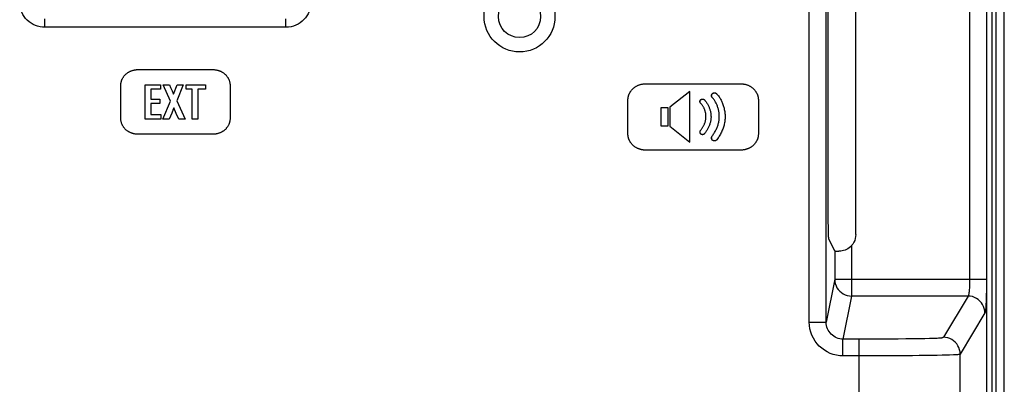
# Model space of a CAD drawing. Header units: millimetres. Extents: x 0 to 1682, y 0 to 1188.
# Tile 62 of 73: x 1267 to 1325, y 647 to 669. Entities that reach past the tile are written whole.
import ezdxf

# ---------------------------------------------------------------- set-up
doc = ezdxf.new("R2010")
doc.units = ezdxf.units.MM
doc.header["$LTSCALE"] = 92.51
doc.layers.add('PROCESSING_MODULE_COVER-SHAPE', color=7, linetype='CONTINUOUS')
doc.layers.add('REAR_CASE_15_RT1540__2024-SHAPE', color=7, linetype='CONTINUOUS')

msp = doc.modelspace()

# ---------------------------------------------------------------- linework, layer by layer
at = {"layer": 'PROCESSING_MODULE_COVER-SHAPE', "color": 7, "linetype": 'Continuous'}
for p, q in [((1324.098554, 611.777414), (1324.098554, 749.777414)), ((1313.57475, 650.65352), (1313.57475, 739.901308)), ((1314.574598, 650.65352), (1314.574598, 739.901308)), ((1323.08146, 737.361083), (1323.08146, 653.193745)), ((1324.080089, 737.361083), (1324.080089, 653.193745)), ((1316.328713, 655.846646), (1316.328713, 735.208181)), ((1314.697088, 657.581811), (1314.697302, 733.693263)), ((1268.259703, 668.144271), (1268.259703, 668.642368)), ((1282.537405, 668.144271), (1282.537405, 668.642368)), ((1282.537405, 668.144271), (1268.259703, 668.144271)), ((1273.788538, 665.632894), (1278.208598, 665.632894)), ((1272.759832, 662.721097), (1272.759832, 664.706163)), ((1274.21194, 664.736307), (1275.112144, 664.736307)), ((1274.21194, 662.691297), (1274.21194, 664.736307)), ((1275.112144, 664.468279), (1274.540947, 664.468279)), ((1274.540947, 664.468279), (1274.540947, 663.876066)), ((1275.112144, 664.736307), (1275.112144, 664.468279)), ((1275.269585, 664.736307), (1275.638555, 664.736307)), ((1275.70918, 663.76789), (1275.269585, 664.736307)), ((1275.638555, 664.736307), (1275.70918, 664.574043)), ((1275.70918, 664.574043), (1275.803231, 664.362514)), ((1275.803231, 664.362514), (1275.814478, 664.336327)), ((1275.811278, 664.343585), (1275.827256, 664.305673)), ((1275.825521, 664.310051), (1275.843001, 664.267664)), ((1275.8364, 664.283706), (1275.855733, 664.236052)), ((1275.850758, 664.248612), (1275.864216, 664.214757)), ((1275.880746, 664.172), (1276.099509, 664.736307)), ((1276.458833, 664.736307), (1276.07126, 663.770302)), ((1276.099509, 664.736307), (1276.458833, 664.736307)), ((1276.62592, 664.736307), (1277.784507, 664.736307)), ((1276.62592, 664.47069), (1276.62592, 664.736307)), ((1276.999713, 664.47069), (1276.62592, 664.47069)), ((1276.999713, 662.691297), (1276.999713, 664.47069)), ((1277.784507, 664.47069), (1277.33561, 664.47069)), ((1277.33561, 664.47069), (1277.33561, 662.691297)), ((1277.784507, 664.736307), (1277.784507, 664.47069)), ((1279.236615, 664.706163), (1279.236615, 662.721097)), ((1303.878711, 664.790912), (1309.498354, 664.790912)), ((1306.491128, 664.336848), (1305.297057, 663.395648)), ((1306.491128, 661.320665), (1306.491128, 664.336848)), ((1274.540947, 663.876066), (1275.077004, 663.876066)), ((1275.077004, 663.876066), (1275.077004, 663.619751)), ((1275.25546, 662.691297), (1275.70918, 663.76789)), ((1275.865983, 664.210395), (1275.873428, 664.191222)), ((1276.07126, 663.770302), (1276.567009, 662.691297)), ((1302.822444, 661.803323), (1302.822444, 663.84041)), ((1307.137084, 663.842993), (1307.141541, 663.847266)), ((1307.139971, 663.845763), (1307.146175, 663.851347)), ((1307.339672, 663.85148), (1307.345718, 663.846099)), ((1307.344241, 663.847497), (1307.348613, 663.843338)), ((1307.823882, 664.201488), (1307.830667, 664.208533)), ((1310.55531, 663.84041), (1310.55531, 661.803323)), ((1275.077004, 663.619751), (1274.540947, 663.619751)), ((1274.540947, 663.619751), (1274.540947, 662.964149)), ((1275.830411, 663.16972), (1275.781871, 663.044075)), ((1275.843194, 663.203928), (1275.823045, 663.150533)), ((1275.855994, 663.239928), (1275.843194, 663.203928)), ((1275.870641, 663.28251), (1275.852423, 663.230094)), ((1275.887763, 663.3329), (1275.862236, 663.257985)), ((1275.897282, 663.361369), (1275.879618, 663.308764)), ((1276.047488, 663.032017), (1275.897282, 663.361369)), ((1304.793384, 663.377561), (1305.19715, 663.377561)), ((1304.793384, 662.279953), (1304.793384, 663.377561)), ((1305.19715, 663.377561), (1305.19715, 662.279953)), ((1305.297057, 663.395648), (1305.297057, 662.268756)), ((1275.131092, 662.691297), (1274.21194, 662.691297)), ((1274.540947, 662.964149), (1275.131092, 662.964149)), ((1275.131092, 662.964149), (1275.131092, 662.691297)), ((1275.62443, 662.691297), (1275.25546, 662.691297)), ((1275.781871, 663.044075), (1275.62443, 662.691297)), ((1275.79223, 663.070664), (1275.781871, 663.044075)), ((1276.202862, 662.691297), (1276.047488, 663.032017)), ((1276.567009, 662.691297), (1276.202862, 662.691297)), ((1277.33561, 662.691297), (1276.999713, 662.691297)), ((1305.19715, 662.279953), (1304.793384, 662.279953)), ((1305.297057, 662.268756), (1306.491128, 661.320665)), ((1278.208598, 661.794711), (1273.788538, 661.794711)), ((1307.801873, 661.661425), (1307.807084, 661.669787)), ((1307.805159, 661.666964), (1307.809631, 661.673746)), ((1307.808644, 661.672352), (1307.812323, 661.677577)), ((1307.861711, 661.424707), (1307.858587, 661.426638)), ((1307.884797, 661.412994), (1307.881384, 661.414468)), ((1307.891719, 661.410252), (1307.888243, 661.411588)), ((1307.916704, 661.402898), (1307.913081, 661.403729)), ((1309.498354, 660.852821), (1303.878711, 660.852821)), ((1314.697925, 657.146535), (1314.697088, 657.581811)), ((1314.700395, 656.73212), (1314.697925, 657.146535)), ((1315.081404, 654.881567), (1314.73078, 655.583029)), ((1316.081251, 655.188171), (1316.081251, 652.19755)), ((1315.081404, 654.881567), (1315.081404, 653.193745)), ((1315.081404, 653.193745), (1314.574598, 650.65352)), ((1315.081404, 653.193745), (1324.080089, 653.193745)), ((1316.081251, 652.19755), (1315.572012, 649.645129)), ((1322.985779, 652.19755), (1316.081251, 652.19755)), ((1322.985779, 652.19755), (1321.521716, 649.753468)), ((1323.984409, 651.201356), (1322.520346, 648.757273)), ((1313.57475, 650.65352), (1314.574598, 650.65352)), ((1319.709868, 649.65648), (1319.295449, 649.652874)), ((1320.083272, 649.660891), (1319.709868, 649.65648)), ((1320.416471, 649.666179), (1320.083272, 649.660891)), ((1320.709505, 649.672431), (1320.416471, 649.666179)), ((1317.190973, 649.64543), (1315.572012, 649.645129)), ((1315.572012, 648.648934), (1315.572012, 649.645129)), ((1316.528568, 643.758317), (1316.528568, 649.645129)), ((1317.790928, 649.64633), (1317.190973, 649.64543)), ((1318.337909, 649.647845), (1317.790928, 649.64633)), ((1318.838762, 649.650012), (1318.337909, 649.647845)), ((1319.295449, 649.652874), (1318.838762, 649.650012)), ((1316.855061, 648.649002), (1315.572012, 648.648934)), ((1317.752832, 648.650012), (1316.855061, 648.649002)), ((1318.29195, 648.651368), (1317.752832, 648.650012)), ((1318.792277, 648.653305), (1318.29195, 648.651368)), ((1319.256754, 648.655856), (1318.792277, 648.653305)), ((1319.688164, 648.659062), (1319.256754, 648.655856)), ((1320.089332, 648.662972), (1319.688164, 648.659062)), ((1320.463404, 648.667643), (1320.089332, 648.662972)), ((1320.814512, 648.673149), (1320.463404, 648.667643)), ((1321.145633, 648.679532), (1320.814512, 648.673149)), ((1321.456346, 648.686668), (1321.145633, 648.679532)), ((1321.881457, 648.697897), (1321.456346, 648.686668)), ((1322.123854, 648.705105), (1321.881457, 648.697897)), ((1322.520346, 644.714465), (1322.520346, 648.757273))]:
    msp.add_line(p, q, dxfattribs=at)
for points in [[(1268.259703, 668.144271), (1268.113046, 668.151611), (1267.970016, 668.172444), (1267.830222, 668.206944), (1267.694839, 668.254585), (1267.564442, 668.315142), (1267.44043, 668.387884), (1267.324042, 668.472356), (1267.216328, 668.5675), (1267.118579, 668.672371), (1267.031319, 668.786171), (1266.955454, 668.907367), (1266.891132, 669.037209), (1266.838105, 669.177218), (1266.79847, 669.325037), (1266.77449, 669.478588), (1266.765411, 669.638563)], [(1284.031697, 669.638563), (1284.024357, 669.491905), (1284.003524, 669.348875), (1283.969024, 669.209082), (1283.921383, 669.073698), (1283.860826, 668.943302), (1283.788084, 668.81929), (1283.703612, 668.702901), (1283.608468, 668.595188), (1283.503597, 668.497438), (1283.389797, 668.410178), (1283.268601, 668.334313), (1283.138759, 668.269992), (1282.998751, 668.216965), (1282.850931, 668.17733), (1282.69738, 668.15335), (1282.537405, 668.144271)], [(1272.759832, 664.706163), (1272.760354, 664.733916), (1272.761908, 664.761696), (1272.764476, 664.789472), (1272.768039, 664.817217), (1272.772579, 664.844902), (1272.778078, 664.872497), (1272.784517, 664.899973), (1272.791877, 664.927303), (1272.800141, 664.954457), (1272.80929, 664.981407), (1272.819305, 665.008122), (1272.830169, 665.034576), (1272.841862, 665.060739), (1272.854367, 665.086581), (1272.867665, 665.112075), (1272.881737, 665.137191), (1272.896566, 665.161901), (1272.912132, 665.186176), (1272.928418, 665.209987), (1272.945405, 665.233304), (1272.963075, 665.256101), (1272.981409, 665.278346), (1273.000388, 665.300013), (1273.019996, 665.321071), (1273.040212, 665.341492), (1273.061019, 665.361248), (1273.084069, 665.381755), (1273.107752, 665.401455), (1273.132039, 665.420351), (1273.156901, 665.438441), (1273.182307, 665.455725), (1273.208227, 665.472205), (1273.234631, 665.487879), (1273.26149, 665.502749), (1273.288774, 665.516814), (1273.316452, 665.530074), (1273.344494, 665.542529), (1273.372872, 665.55418), (1273.401554, 665.565027), (1273.430511, 665.575069), (1273.459713, 665.584307), (1273.489129, 665.592742), (1273.518731, 665.600372), (1273.548488, 665.607199), (1273.578371, 665.613222), (1273.608348, 665.618442), (1273.638391, 665.622858), (1273.668469, 665.626472), (1273.698553, 665.629282), (1273.728612, 665.631289), (1273.758617, 665.632493), (1273.788538, 665.632894)], [(1278.208598, 665.632894), (1278.238507, 665.632493), (1278.268499, 665.631288), (1278.298547, 665.629281), (1278.328619, 665.626471), (1278.358686, 665.622857), (1278.388718, 665.61844), (1278.418684, 665.61322), (1278.448555, 665.607196), (1278.478301, 665.600369), (1278.507892, 665.592737), (1278.537297, 665.584302), (1278.566487, 665.575063), (1278.595432, 665.56502), (1278.624102, 665.554173), (1278.652467, 665.542522), (1278.680497, 665.530066), (1278.708162, 665.516806), (1278.735432, 665.502742), (1278.762277, 665.487872), (1278.788667, 665.472198), (1278.814571, 665.455719), (1278.839961, 665.438435), (1278.864806, 665.420346), (1278.889077, 665.401452), (1278.912742, 665.381753), (1278.935772, 665.361248), (1278.956565, 665.34149), (1278.976767, 665.321066), (1278.996359, 665.300005), (1279.015322, 665.278337), (1279.03364, 665.256088), (1279.051292, 665.23329), (1279.068262, 665.20997), (1279.08453, 665.186157), (1279.100079, 665.161881), (1279.11489, 665.137169), (1279.128945, 665.112051), (1279.142225, 665.086556), (1279.154713, 665.060713), (1279.16639, 665.03455), (1279.177238, 665.008096), (1279.187239, 664.98138), (1279.196374, 664.954431), (1279.204625, 664.927278), (1279.211973, 664.899949), (1279.218401, 664.872474), (1279.223891, 664.844882), (1279.228423, 664.8172), (1279.23198, 664.789459), (1279.234543, 664.761686), (1279.236094, 664.733911), (1279.236615, 664.706163)], [(1302.822444, 663.84041), (1302.82298, 663.868895), (1302.824576, 663.897407), (1302.827213, 663.925917), (1302.830872, 663.954394), (1302.835535, 663.98281), (1302.841182, 664.011134), (1302.847794, 664.039337), (1302.855352, 664.067388), (1302.863839, 664.09526), (1302.873234, 664.122921), (1302.883519, 664.150342), (1302.894675, 664.177493), (1302.906683, 664.204345), (1302.919524, 664.230868), (1302.933179, 664.257033), (1302.94763, 664.282809), (1302.962857, 664.308167), (1302.978842, 664.333077), (1302.995566, 664.357509), (1303.013009, 664.381435), (1303.031153, 664.404824), (1303.04998, 664.427646), (1303.069469, 664.449873), (1303.089603, 664.471473), (1303.110362, 664.492418), (1303.131727, 664.512677), (1303.155398, 664.533706), (1303.179719, 664.553906), (1303.20466, 664.573278), (1303.230191, 664.59182), (1303.256281, 664.609535), (1303.282898, 664.626422), (1303.310013, 664.642482), (1303.337594, 664.657715), (1303.36561, 664.672121), (1303.394031, 664.685701), (1303.422827, 664.698455), (1303.451965, 664.710383), (1303.481416, 664.721487), (1303.511149, 664.731766), (1303.541132, 664.74122), (1303.571336, 664.74985), (1303.601729, 664.757657), (1303.632281, 664.76464), (1303.66296, 664.770801), (1303.693737, 664.776139), (1303.72458, 664.780654), (1303.755458, 664.784348), (1303.786341, 664.78722), (1303.817198, 664.789272), (1303.847998, 664.790502), (1303.878711, 664.790912)], [(1307.828846, 664.206747), (1307.834027, 664.211791), (1307.8394, 664.216596), (1307.844971, 664.221173), (1307.850728, 664.225515), (1307.856661, 664.229617), (1307.862758, 664.233476), (1307.869008, 664.237084), (1307.8754, 664.240438), (1307.881922, 664.243531), (1307.888564, 664.246359), (1307.895314, 664.248917), (1307.90216, 664.251199), (1307.909093, 664.253199), (1307.916101, 664.254914), (1307.923171, 664.256338), (1307.930294, 664.257465), (1307.937458, 664.25829), (1307.944652, 664.258808), (1307.951865, 664.259014), (1307.959084, 664.258903), (1307.966324, 664.258469), (1307.973547, 664.257718), (1307.98074, 664.256656), (1307.98789, 664.255291), (1307.994984, 664.253629), (1308.002008, 664.251677), (1308.008949, 664.249444), (1308.015796, 664.246935), (1308.022533, 664.244157), (1308.029148, 664.241119), (1308.035629, 664.237826), (1308.041961, 664.234286), (1308.048133, 664.230506), (1308.05413, 664.226493), (1308.059939, 664.222254), (1308.065548, 664.217796), (1308.070944, 664.213126), (1308.076112, 664.208251), (1308.081041, 664.203178)], [(1307.834027, 664.211791), (1307.837421, 664.214877), (1307.840956, 664.217837), (1307.844627, 664.22067), (1307.848428, 664.223377), (1307.852353, 664.225958), (1307.856397, 664.228413), (1307.860555, 664.230743), (1307.86482, 664.232948), (1307.869187, 664.235028), (1307.873652, 664.236983), (1307.878207, 664.238814), (1307.882847, 664.240521), (1307.887568, 664.242103), (1307.892363, 664.243562), (1307.897226, 664.244897), (1307.902153, 664.246109), (1307.907137, 664.247198), (1307.912174, 664.248164), (1307.917256, 664.249008), (1307.92238, 664.249729), (1307.927539, 664.250329), (1307.932727, 664.250806), (1307.93794, 664.251162), (1307.943171, 664.251396), (1307.948415, 664.25151), (1307.953666, 664.251502), (1307.958919, 664.251374), (1307.964169, 664.251125), (1307.969408, 664.250757), (1307.974633, 664.250268), (1307.979838, 664.249659), (1307.985016, 664.248931), (1307.990163, 664.248084), (1307.995272, 664.247118), (1308.000339, 664.246034), (1308.005357, 664.24483), (1308.010321, 664.243509), (1308.015225, 664.242069), (1308.020065, 664.240512), (1308.024833, 664.238837), (1308.029526, 664.237044), (1308.034136, 664.235135), (1308.038659, 664.233109), (1308.043089, 664.230966), (1308.04742, 664.228707), (1308.051647, 664.226332), (1308.055764, 664.223841), (1308.059766, 664.221234), (1308.063646, 664.218512), (1308.067401, 664.215675), (1308.071023, 664.212722), (1308.074507, 664.209655), (1308.077849, 664.206474)], [(1309.498354, 664.790912), (1309.529089, 664.790502), (1309.559911, 664.789273), (1309.590791, 664.787224), (1309.621697, 664.784354), (1309.652599, 664.780662), (1309.683466, 664.77615), (1309.714266, 664.770815), (1309.74497, 664.764658), (1309.775546, 664.757678), (1309.805964, 664.749875), (1309.836192, 664.741248), (1309.8662, 664.731797), (1309.895957, 664.721521), (1309.925433, 664.71042), (1309.954596, 664.698493), (1309.983415, 664.68574), (1310.01186, 664.672161), (1310.0399, 664.657754), (1310.067504, 664.642521), (1310.094642, 664.626459), (1310.121282, 664.609569), (1310.147394, 664.59185), (1310.172946, 664.573302), (1310.197909, 664.553924), (1310.22225, 664.533716), (1310.24594, 664.512677), (1310.26731, 664.492421), (1310.288073, 664.471479), (1310.308211, 664.449881), (1310.327704, 664.427657), (1310.346535, 664.404836), (1310.364684, 664.381449), (1310.382131, 664.357524), (1310.398859, 664.333092), (1310.414849, 664.308183), (1310.43008, 664.282825), (1310.444536, 664.257049), (1310.458195, 664.230885), (1310.47104, 664.204361), (1310.483052, 664.177508), (1310.494212, 664.150356), (1310.5045, 664.122934), (1310.513899, 664.095272), (1310.522388, 664.0674), (1310.52995, 664.039347), (1310.536565, 664.011142), (1310.542214, 663.982817), (1310.546878, 663.9544), (1310.550539, 663.925921), (1310.553177, 663.89741), (1310.554774, 663.868896), (1310.55531, 663.84041)], [(1275.858422, 664.229524), (1275.872567, 664.193412), (1275.880746, 664.172)], [(1307.133978, 663.634024), (1307.128586, 663.640099), (1307.12478, 663.644872), (1307.121162, 663.649819), (1307.117737, 663.654928), (1307.11451, 663.660189), (1307.111487, 663.665591), (1307.108674, 663.671121), (1307.106076, 663.676769), (1307.103698, 663.682523), (1307.101546, 663.688373), (1307.099625, 663.694307), (1307.097941, 663.700313), (1307.0965, 663.706381), (1307.095306, 663.7125), (1307.094365, 663.718657), (1307.093683, 663.724842), (1307.093265, 663.731044), (1307.093116, 663.737251), (1307.09324, 663.74344), (1307.093634, 663.749613), (1307.094292, 663.755762), (1307.09521, 663.761876), (1307.096384, 663.767946), (1307.097809, 663.773963), (1307.09948, 663.779917), (1307.101393, 663.785798), (1307.103544, 663.791597), (1307.105926, 663.797305), (1307.108537, 663.802912), (1307.111372, 663.808409), (1307.114425, 663.813785), (1307.117693, 663.819033), (1307.12117, 663.824141), (1307.124852, 663.8291), (1307.128735, 663.833902), (1307.132814, 663.838536), (1307.137084, 663.842993)], [(1307.131323, 663.637056), (1307.128775, 663.640209), (1307.126332, 663.643479), (1307.123996, 663.646861), (1307.121765, 663.65035), (1307.119642, 663.653941), (1307.117624, 663.657629), (1307.115712, 663.661409), (1307.113907, 663.665276), (1307.112209, 663.669225), (1307.110616, 663.673251), (1307.10913, 663.677349), (1307.10775, 663.681514), (1307.106477, 663.685741), (1307.10531, 663.690025), (1307.10425, 663.694361), (1307.103296, 663.698744), (1307.102448, 663.703169), (1307.101707, 663.707632), (1307.101072, 663.712126), (1307.100544, 663.716647), (1307.100122, 663.721191), (1307.099807, 663.725751), (1307.099598, 663.730324), (1307.099496, 663.734904), (1307.099501, 663.739485), (1307.099612, 663.744064), (1307.09983, 663.748635), (1307.100154, 663.753194), (1307.100585, 663.757734), (1307.101123, 663.762251), (1307.101767, 663.766741), (1307.102518, 663.771198), (1307.103376, 663.775617), (1307.104341, 663.779993), (1307.105412, 663.784321), (1307.10659, 663.788596), (1307.107875, 663.792814), (1307.109266, 663.796969), (1307.110765, 663.801056), (1307.11237, 663.80507), (1307.114082, 663.809006), (1307.115901, 663.81286), (1307.117827, 663.816626), (1307.11986, 663.820299), (1307.122, 663.823874), (1307.124246, 663.827347), (1307.1266, 663.830711), (1307.12906, 663.833964), (1307.131628, 663.837098), (1307.134303, 663.84011)], [(1307.142986, 663.848426), (1307.150977, 663.855232), (1307.155937, 663.858917), (1307.161046, 663.862396), (1307.166294, 663.865666), (1307.171672, 663.868721), (1307.17717, 663.871558), (1307.182779, 663.87417), (1307.188488, 663.876554), (1307.194289, 663.878705), (1307.200172, 663.880618), (1307.206128, 663.882289), (1307.212146, 663.883712), (1307.218218, 663.884884), (1307.224334, 663.8858), (1307.230484, 663.886454), (1307.236658, 663.886843), (1307.242849, 663.886962), (1307.249037, 663.886807), (1307.25522, 663.886384), (1307.261386, 663.885697), (1307.267524, 663.884752), (1307.273624, 663.883555), (1307.279672, 663.882111), (1307.285659, 663.880425), (1307.291574, 663.878503), (1307.297404, 663.87635), (1307.303139, 663.873972), (1307.308767, 663.871375), (1307.314278, 663.868563), (1307.31966, 663.865542), (1307.324901, 663.862318), (1307.329991, 663.858896), (1307.334919, 663.855281), (1307.339672, 663.85148)], [(1307.146122, 663.850983), (1307.149376, 663.853433), (1307.152741, 663.855778), (1307.156214, 663.858017), (1307.159789, 663.860149), (1307.163461, 663.862175), (1307.167226, 663.864096), (1307.171077, 663.86591), (1307.175011, 663.867617), (1307.179022, 663.869219), (1307.183106, 663.870714), (1307.187257, 663.872104), (1307.19147, 663.873387), (1307.19574, 663.874563), (1307.200063, 663.875634), (1307.204434, 663.876598), (1307.208846, 663.877456), (1307.213297, 663.878208), (1307.21778, 663.878854), (1307.22229, 663.879393), (1307.226823, 663.879826), (1307.231373, 663.880153), (1307.235936, 663.880373), (1307.240507, 663.880487), (1307.24508, 663.880494), (1307.249651, 663.880396), (1307.254215, 663.880191), (1307.258766, 663.879879), (1307.2633, 663.879462), (1307.267812, 663.878937), (1307.272297, 663.878307), (1307.276749, 663.87757), (1307.281165, 663.876727), (1307.285538, 663.875777), (1307.289864, 663.874721), (1307.294138, 663.873558), (1307.298355, 663.872289), (1307.30251, 663.870913), (1307.306598, 663.869431), (1307.310614, 663.867843), (1307.314552, 663.866148), (1307.318409, 663.864346), (1307.322179, 663.862438), (1307.325857, 663.860423), (1307.329439, 663.858302), (1307.332918, 663.856075), (1307.336291, 663.853741), (1307.339551, 663.8513), (1307.342695, 663.848752)], [(1307.348613, 663.843338), (1307.378328, 663.812477), (1307.406895, 663.780508), (1307.434316, 663.747485), (1307.460593, 663.713463), (1307.485726, 663.678499), (1307.509716, 663.642646), (1307.532564, 663.605959), (1307.554272, 663.568494), (1307.57484, 663.530306), (1307.59427, 663.49145), (1307.612563, 663.45198), (1307.62972, 663.411952), (1307.645742, 663.371421), (1307.66063, 663.330441), (1307.674385, 663.289069), (1307.687008, 663.247358), (1307.699237, 663.202495), (1307.710152, 663.157351), (1307.719731, 663.111964), (1307.727949, 663.066376), (1307.734782, 663.020628), (1307.740208, 662.974759), (1307.744202, 662.928811), (1307.74674, 662.882825), (1307.7478, 662.836839), (1307.747357, 662.790897), (1307.745387, 662.745036), (1307.741867, 662.6993), (1307.736773, 662.653727), (1307.730082, 662.608359), (1307.721835, 662.563492), (1307.712039, 662.518894), (1307.700747, 662.474591), (1307.688013, 662.430609), (1307.67389, 662.386974), (1307.658433, 662.343713), (1307.641693, 662.300852), (1307.623726, 662.258417), (1307.604584, 662.216434), (1307.58432, 662.174931), (1307.562989, 662.133932), (1307.540644, 662.093464), (1307.517339, 662.053553), (1307.493126, 662.014227), (1307.468059, 661.97551), (1307.442192, 661.937429), (1307.415579, 661.900011), (1307.388273, 661.863281), (1307.360326, 661.827267)], [(1307.822287, 663.967916), (1307.816199, 663.975186), (1307.811918, 663.980887), (1307.807864, 663.986786), (1307.804043, 663.99287), (1307.80046, 663.999125), (1307.797121, 664.005537), (1307.794033, 664.012094), (1307.791201, 664.018781), (1307.788631, 664.025585), (1307.78633, 664.032492), (1307.784303, 664.03949), (1307.782557, 664.046564), (1307.781097, 664.053701), (1307.779929, 664.060887), (1307.77906, 664.06811), (1307.778495, 664.075354), (1307.778241, 664.082608), (1307.778303, 664.089856), (1307.778686, 664.097092), (1307.779385, 664.104298), (1307.780396, 664.111464), (1307.781712, 664.11858), (1307.783326, 664.125633), (1307.785235, 664.132614), (1307.78743, 664.139511), (1307.789907, 664.146314), (1307.792659, 664.153011), (1307.79568, 664.159592), (1307.798966, 664.166046), (1307.802509, 664.172361), (1307.806303, 664.178528), (1307.810344, 664.184535), (1307.814624, 664.190371), (1307.819139, 664.196026), (1307.823882, 664.201488)], [(1307.81929, 663.971545), (1307.816423, 663.975312), (1307.813685, 663.979213), (1307.811077, 663.983242), (1307.808598, 663.987393), (1307.806248, 663.99166), (1307.804027, 663.996036), (1307.801934, 664.000517), (1307.79997, 664.005097), (1307.798134, 664.009768), (1307.796426, 664.014527), (1307.794845, 664.019366), (1307.793393, 664.02428), (1307.792067, 664.029262), (1307.790869, 664.034308), (1307.789798, 664.039412), (1307.788853, 664.044567), (1307.788035, 664.049767), (1307.787343, 664.055007), (1307.786778, 664.060281), (1307.786338, 664.065582), (1307.786024, 664.070906), (1307.785836, 664.076246), (1307.785772, 664.081596), (1307.785834, 664.086951), (1307.786021, 664.092305), (1307.786332, 664.097651), (1307.786768, 664.102984), (1307.787328, 664.108298), (1307.788013, 664.113587), (1307.788821, 664.118846), (1307.789752, 664.124068), (1307.790807, 664.129247), (1307.791985, 664.134378), (1307.793287, 664.139455), (1307.794711, 664.144472), (1307.796257, 664.149423), (1307.797926, 664.154303), (1307.799718, 664.159104), (1307.801631, 664.163822), (1307.803666, 664.168451), (1307.805822, 664.172985), (1307.8081, 664.177417), (1307.810499, 664.181743), (1307.813019, 664.185955), (1307.81566, 664.190049), (1307.818421, 664.194018), (1307.821302, 664.197857), (1307.824304, 664.20156), (1307.827425, 664.20512)], [(1307.812323, 661.677577), (1307.84403, 661.72161), (1307.874954, 661.766417), (1307.905037, 661.811969), (1307.934216, 661.85824), (1307.962433, 661.9052), (1307.989626, 661.952823), (1308.015736, 662.001079), (1308.040701, 662.049942), (1308.064462, 662.099383), (1308.086959, 662.149374), (1308.10813, 662.199887), (1308.127915, 662.250895), (1308.146255, 662.302368), (1308.163088, 662.354281), (1308.178355, 662.406603), (1308.191994, 662.459308), (1308.203946, 662.512367), (1308.214151, 662.565753), (1308.222154, 662.616549), (1308.228549, 662.667572), (1308.233345, 662.718781), (1308.236555, 662.770134), (1308.238188, 662.821592), (1308.238254, 662.873113), (1308.236766, 662.924657), (1308.233734, 662.976183), (1308.229167, 663.027649), (1308.223078, 663.079016), (1308.215476, 663.130242), (1308.206373, 663.181287), (1308.195779, 663.23211), (1308.183705, 663.28267), (1308.171026, 663.329873), (1308.15705, 663.376748), (1308.14178, 663.423233), (1308.125213, 663.469268), (1308.107351, 663.514791), (1308.088194, 663.559743), (1308.067742, 663.604062), (1308.045994, 663.647688), (1308.022952, 663.69056), (1307.998615, 663.732616), (1307.972984, 663.773796), (1307.946058, 663.81404), (1307.917838, 663.853287), (1307.888324, 663.891475), (1307.857516, 663.928544), (1307.820699, 663.969697)], [(1308.081041, 664.203178), (1308.119072, 664.160676), (1308.155511, 664.116768), (1308.190371, 664.071527), (1308.223666, 664.025027), (1308.255412, 663.977343), (1308.28562, 663.928547), (1308.314307, 663.878715), (1308.341485, 663.827919), (1308.367168, 663.776235), (1308.391372, 663.723735), (1308.414109, 663.670494), (1308.435394, 663.616585), (1308.455241, 663.562083), (1308.473665, 663.507062), (1308.490678, 663.451594), (1308.506295, 663.395755), (1308.521694, 663.334726), (1308.53543, 663.273389), (1308.547476, 663.211789), (1308.557801, 663.149971), (1308.566376, 663.08798), (1308.573172, 663.02586), (1308.578158, 662.963656), (1308.581306, 662.901412), (1308.582586, 662.839173), (1308.581969, 662.776984), (1308.579425, 662.714888), (1308.574924, 662.652931), (1308.568438, 662.591158), (1308.559936, 662.529612), (1308.548974, 662.46606), (1308.535883, 662.402843), (1308.520732, 662.34), (1308.503592, 662.277574), (1308.484533, 662.215604), (1308.463625, 662.154132), (1308.440939, 662.093198), (1308.416546, 662.032844), (1308.390514, 661.973111), (1308.362915, 661.914039), (1308.333819, 661.855669), (1308.303297, 661.798042), (1308.271417, 661.7412), (1308.238252, 661.685183), (1308.20387, 661.630031), (1308.168343, 661.575787), (1308.13174, 661.52249), (1308.094132, 661.470182)], [(1275.849661, 663.221904), (1275.843194, 663.203928), (1275.836863, 663.186802)], [(1307.125371, 662.013647), (1307.147901, 662.042643), (1307.169954, 662.072174), (1307.191485, 662.102223), (1307.212453, 662.132773), (1307.232813, 662.163807), (1307.252524, 662.195309), (1307.271543, 662.22726), (1307.289826, 662.259645), (1307.30733, 662.292446), (1307.324013, 662.325647), (1307.339833, 662.359231), (1307.354745, 662.393181), (1307.368707, 662.42748), (1307.381677, 662.462111), (1307.393611, 662.497057), (1307.404466, 662.532302), (1307.4142, 662.567829), (1307.42277, 662.60362), (1307.430133, 662.639659), (1307.436197, 662.675551), (1307.441046, 662.711635), (1307.444687, 662.747876), (1307.44713, 662.784239), (1307.448383, 662.820689), (1307.448454, 662.857191), (1307.447353, 662.89371), (1307.445087, 662.930212), (1307.441665, 662.966662), (1307.437097, 663.003025), (1307.43139, 663.039266), (1307.424553, 663.075351), (1307.416595, 663.111244), (1307.407524, 663.146911), (1307.39782, 663.180765), (1307.387115, 663.214338), (1307.375417, 663.247588), (1307.362735, 663.280472), (1307.349077, 663.312948), (1307.33445, 663.344973), (1307.318863, 663.376505), (1307.302325, 663.407503), (1307.284843, 663.437922), (1307.266426, 663.467721), (1307.247082, 663.496858), (1307.226818, 663.52529), (1307.205644, 663.552974), (1307.183568, 663.579869), (1307.160597, 663.605932), (1307.132575, 663.635511)], [(1273.788538, 661.794711), (1273.758623, 661.795111), (1273.728622, 661.796311), (1273.698566, 661.798312), (1273.668485, 661.801113), (1273.638409, 661.804716), (1273.608368, 661.80912), (1273.578391, 661.814326), (1273.548509, 661.820334), (1273.518752, 661.827143), (1273.489149, 661.834756), (1273.459731, 661.843171), (1273.430528, 661.852389), (1273.40157, 661.862411), (1273.372886, 661.873236), (1273.344507, 661.884865), (1273.316462, 661.897299), (1273.288782, 661.910537), (1273.261497, 661.924579), (1273.234636, 661.939427), (1273.20823, 661.95508), (1273.182308, 661.971539), (1273.156901, 661.988803), (1273.132039, 662.006874), (1273.107751, 662.025751), (1273.084068, 662.045435), (1273.061019, 662.065926), (1273.040207, 662.085675), (1273.019986, 662.10609), (1273.000376, 662.127145), (1272.981393, 662.148809), (1272.963057, 662.171054), (1272.945386, 662.19385), (1272.928398, 662.217169), (1272.912111, 662.240982), (1272.896545, 662.26526), (1272.881716, 662.289974), (1272.867645, 662.315095), (1272.854348, 662.340594), (1272.841844, 662.366443), (1272.830152, 662.392612), (1272.819291, 662.419072), (1272.809277, 662.445795), (1272.80013, 662.472751), (1272.791868, 662.499912), (1272.784509, 662.527249), (1272.778072, 662.554733), (1272.772575, 662.582334), (1272.768036, 662.610025), (1272.764474, 662.637775), (1272.761907, 662.665557), (1272.760354, 662.69334), (1272.759832, 662.721097)], [(1279.236615, 662.721097), (1279.236094, 662.693346), (1279.234544, 662.665566), (1279.231981, 662.637789), (1279.228426, 662.610042), (1279.223895, 662.582354), (1279.218407, 662.554755), (1279.211981, 662.527273), (1279.204634, 662.499938), (1279.196385, 662.472778), (1279.187252, 662.445822), (1279.177253, 662.419099), (1279.166407, 662.392638), (1279.154731, 662.366469), (1279.142245, 662.340619), (1279.128965, 662.315119), (1279.114911, 662.289996), (1279.1001, 662.265281), (1279.084551, 662.241001), (1279.068282, 662.217186), (1279.051312, 662.193864), (1279.033658, 662.171066), (1279.015338, 662.148819), (1278.996372, 662.127152), (1278.976777, 662.106095), (1278.956571, 662.085677), (1278.935772, 662.065926), (1278.912742, 662.045437), (1278.889077, 662.025754), (1278.864807, 662.006878), (1278.839961, 661.988809), (1278.81457, 661.971545), (1278.788664, 661.955087), (1278.762272, 661.939434), (1278.735426, 661.924587), (1278.708154, 661.910544), (1278.680487, 661.897306), (1278.652455, 661.884872), (1278.624088, 661.873243), (1278.595417, 661.862417), (1278.56647, 661.852395), (1278.537278, 661.843176), (1278.507872, 661.83476), (1278.47828, 661.827147), (1278.448534, 661.820337), (1278.418664, 661.814328), (1278.388698, 661.809122), (1278.358668, 661.804718), (1278.328603, 661.801114), (1278.298534, 661.798312), (1278.26849, 661.796311), (1278.238501, 661.795111), (1278.208598, 661.794711)], [(1307.09897, 661.924506), (1307.099093, 661.931535), (1307.099264, 661.936668), (1307.099582, 661.94177), (1307.100048, 661.946834), (1307.100661, 661.951854), (1307.101424, 661.956822), (1307.102338, 661.961732), (1307.103402, 661.966578), (1307.104619, 661.971351), (1307.105989, 661.976046), (1307.107513, 661.980656), (1307.109192, 661.985173), (1307.111028, 661.989592), (1307.11302, 661.993905), (1307.11517, 661.998105), (1307.11748, 662.002187), (1307.119949, 662.006142), (1307.122579, 662.009964), (1307.125371, 662.013647)], [(1307.098978, 661.929067), (1307.099096, 661.933613), (1307.099325, 661.938139), (1307.099664, 661.942639), (1307.100114, 661.94711), (1307.100676, 661.951545), (1307.101351, 661.95594), (1307.102138, 661.96029), (1307.10304, 661.964589), (1307.104056, 661.968834), (1307.105186, 661.973018), (1307.106432, 661.977137), (1307.107794, 661.981186)], [(1307.101186, 661.897098), (1307.10055, 661.901646), (1307.10002, 661.906208), (1307.099596, 661.910781), (1307.099279, 661.915358), (1307.09907, 661.919934), (1307.099066, 661.926378)], [(1307.101928, 661.89257), (1307.101084, 661.900467), (1307.100398, 661.905644), (1307.099851, 661.91083), (1307.099447, 661.916018), (1307.099185, 661.921204)], [(1307.109273, 661.98516), (1307.110869, 661.989054), (1307.112582, 661.992863), (1307.114414, 661.996581), (1307.116365, 662.000204), (1307.118436, 662.003728), (1307.120626, 662.007146), (1307.122938, 662.010454)], [(1303.878711, 660.852821), (1303.847995, 660.853232), (1303.817192, 660.854465), (1303.786334, 660.85652), (1303.755449, 660.859397), (1303.72457, 660.863097), (1303.693727, 660.86762), (1303.662951, 660.872967), (1303.632272, 660.879137), (1303.601721, 660.88613), (1303.571329, 660.893948), (1303.541127, 660.90259), (1303.511144, 660.912057), (1303.481413, 660.922348), (1303.451964, 660.933464), (1303.422827, 660.945406), (1303.394033, 660.958174), (1303.365613, 660.971767), (1303.337597, 660.986186), (1303.310017, 661.001432), (1303.282904, 661.017505), (1303.256286, 661.034404), (1303.230197, 661.052131), (1303.204665, 661.070685), (1303.179723, 661.090066), (1303.1554, 661.110276), (1303.131727, 661.131314), (1303.110368, 661.151572), (1303.089615, 661.172514), (1303.069485, 661.19411), (1303.05, 661.216331), (1303.031176, 661.239147), (1303.013034, 661.262528), (1302.995592, 661.286445), (1302.978869, 661.310869), (1302.962884, 661.335769), (1302.947656, 661.361116), (1302.933205, 661.386881), (1302.919548, 661.413033), (1302.906705, 661.439544), (1302.894695, 661.466383), (1302.883537, 661.493522), (1302.87325, 661.52093), (1302.863853, 661.548578), (1302.855364, 661.576436), (1302.847803, 661.604475), (1302.841189, 661.632665), (1302.83554, 661.660977), (1302.830876, 661.689381), (1302.827215, 661.717847), (1302.824577, 661.746346), (1302.82298, 661.774848), (1302.822444, 661.803323)], [(1307.217293, 661.772769), (1307.209829, 661.77382), (1307.205155, 661.774879), (1307.200513, 661.776086), (1307.19591, 661.777444), (1307.191353, 661.778954), (1307.186849, 661.780617), (1307.182404, 661.782437), (1307.178026, 661.784414), (1307.173721, 661.78655), (1307.169497, 661.788847), (1307.165361, 661.791306), (1307.161319, 661.79393), (1307.157379, 661.79672), (1307.153547, 661.799679), (1307.149831, 661.802807), (1307.146293, 661.80605), (1307.142875, 661.809452), (1307.139578, 661.813007), (1307.136401, 661.816707), (1307.133347, 661.820546), (1307.130417, 661.824518), (1307.12761, 661.828614), (1307.124929, 661.832829), (1307.122374, 661.837155), (1307.119947, 661.841586), (1307.117647, 661.846116), (1307.115477, 661.850736), (1307.113436, 661.855441), (1307.111527, 661.860224), (1307.10975, 661.865078), (1307.108105, 661.869995), (1307.106595, 661.87497), (1307.105219, 661.879996), (1307.103979, 661.885065), (1307.102876, 661.890171), (1307.101911, 661.895308)], [(1307.149831, 661.802807), (1307.146735, 661.805363), (1307.143731, 661.808058), (1307.140819, 661.810888), (1307.137999, 661.813848), (1307.135272, 661.816932), (1307.132639, 661.820136), (1307.1301, 661.823455), (1307.127656, 661.826883), (1307.125308, 661.830416), (1307.123055, 661.834049), (1307.120899, 661.837776), (1307.11884, 661.841593), (1307.116879, 661.845494), (1307.115016, 661.849476), (1307.113252, 661.853531), (1307.111588, 661.857657), (1307.110024, 661.861847), (1307.108561, 661.866097), (1307.107199, 661.870402), (1307.105938, 661.874756), (1307.104781, 661.879155), (1307.103726, 661.883594), (1307.102775, 661.888067), (1307.101928, 661.89257)], [(1307.214107, 661.773381), (1307.21093, 661.774063), (1307.207763, 661.774811), (1307.204609, 661.775627), (1307.20147, 661.776509), (1307.198348, 661.777456), (1307.195245, 661.778468), (1307.192162, 661.779543), (1307.189103, 661.780682), (1307.186068, 661.781883), (1307.183061, 661.783145), (1307.180083, 661.784468), (1307.177136, 661.785851), (1307.174222, 661.787293), (1307.171344, 661.788793), (1307.168502, 661.790351), (1307.165701, 661.791966), (1307.16294, 661.793637), (1307.160223, 661.795364), (1307.157552, 661.797144), (1307.154928, 661.798979), (1307.152354, 661.800867), (1307.149831, 661.802807)], [(1307.22397, 661.771518), (1307.219243, 661.772141), (1307.214527, 661.772908)], [(1307.226883, 661.771349), (1307.223683, 661.771752), (1307.220486, 661.772225), (1307.217293, 661.772769)], [(1307.239667, 661.77046), (1307.236477, 661.770572), (1307.233282, 661.770758), (1307.230084, 661.771017), (1307.22397, 661.771518)], [(1307.242849, 661.770423), (1307.238148, 661.77049), (1307.23343, 661.770694), (1307.228702, 661.771036)], [(1307.360326, 661.827267), (1307.358092, 661.824528), (1307.355773, 661.82184), (1307.353373, 661.819204), (1307.350893, 661.816622), (1307.348337, 661.814095), (1307.345708, 661.811625), (1307.343008, 661.809212), (1307.34024, 661.806859), (1307.337406, 661.804566), (1307.33451, 661.802335), (1307.331555, 661.800167), (1307.328543, 661.798064), (1307.325476, 661.796027), (1307.322359, 661.794057), (1307.319192, 661.792155), (1307.31598, 661.790324), (1307.312725, 661.788564), (1307.30943, 661.786876), (1307.306097, 661.785263), (1307.302729, 661.783725), (1307.299329, 661.782264), (1307.2959, 661.78088), (1307.292445, 661.779577), (1307.288966, 661.778354), (1307.285467, 661.777213), (1307.281949, 661.776156), (1307.278415, 661.775183), (1307.27487, 661.774297), (1307.271314, 661.773498), (1307.267751, 661.772788), (1307.264184, 661.772169), (1307.260616, 661.771641), (1307.257049, 661.771206), (1307.253486, 661.770865), (1307.24993, 661.77062), (1307.246383, 661.770472), (1307.242849, 661.770423)], [(1307.953228, 661.398869), (1307.946801, 661.398992), (1307.940365, 661.399361), (1307.933928, 661.399973), (1307.927502, 661.400826), (1307.921096, 661.401917), (1307.914721, 661.403244), (1307.908387, 661.404806), (1307.902104, 661.4066), (1307.895882, 661.408623), (1307.889731, 661.410873), (1307.883662, 661.413349), (1307.877685, 661.416047), (1307.871809, 661.418966), (1307.866046, 661.422104), (1307.860405, 661.425457), (1307.854896, 661.429024), (1307.84953, 661.432803), (1307.844347, 661.436766), (1307.839319, 661.440928), (1307.834453, 661.445282), (1307.829753, 661.449819), (1307.825225, 661.454531), (1307.820873, 661.459412), (1307.816703, 661.464453), (1307.81272, 661.469647), (1307.808929, 661.474985), (1307.805335, 661.48046), (1307.801944, 661.486065), (1307.79876, 661.49179), (1307.795788, 661.49763), (1307.793034, 661.503575), (1307.790503, 661.509618), (1307.7882, 661.515752), (1307.78613, 661.521968), (1307.784298, 661.528259), (1307.78271, 661.534617), (1307.78137, 661.541035), (1307.780284, 661.547503), (1307.779455, 661.554014), (1307.778882, 661.560559), (1307.778561, 661.567127), (1307.778489, 661.573707), (1307.778663, 661.58029), (1307.77908, 661.586865), (1307.779737, 661.593423), (1307.78063, 661.599952), (1307.781756, 661.606442), (1307.783113, 661.612884), (1307.784697, 661.619266), (1307.786504, 661.62558), (1307.788533, 661.631813), (1307.790778, 661.637956), (1307.793239, 661.644), (1307.79591, 661.649932), (1307.798789, 661.655744), (1307.804681, 661.665705)], [(1307.845819, 661.435659), (1307.84221, 661.43868), (1307.838701, 661.441862), (1307.835296, 661.445198), (1307.831994, 661.448682), (1307.828796, 661.45231), (1307.825704, 661.456074), (1307.822718, 661.45997), (1307.819838, 661.463991), (1307.817067, 661.468132), (1307.814404, 661.472387), (1307.811851, 661.47675), (1307.809409, 661.481215), (1307.807077, 661.485777), (1307.804859, 661.49043), (1307.802753, 661.495168), (1307.800761, 661.499985), (1307.798884, 661.504876), (1307.797122, 661.509835), (1307.795478, 661.514856), (1307.793951, 661.519933), (1307.792542, 661.52506), (1307.791252, 661.530232), (1307.790082, 661.535444), (1307.789034, 661.540688), (1307.788107, 661.54596), (1307.787303, 661.551253), (1307.786622, 661.556562), (1307.786066, 661.561882), (1307.785636, 661.567205), (1307.785331, 661.572528), (1307.785153, 661.577843), (1307.785104, 661.583145), (1307.785183, 661.588428), (1307.785392, 661.593687), (1307.785732, 661.598916), (1307.786202, 661.604108), (1307.786806, 661.609259), (1307.787542, 661.614362), (1307.788412, 661.619412), (1307.789418, 661.624402), (1307.790559, 661.629328), (1307.791837, 661.634183), (1307.793252, 661.638961), (1307.794806, 661.643658), (1307.796499, 661.648266), (1307.798332, 661.652781), (1307.800306, 661.657196), (1307.802422, 661.661506)], [(1307.855515, 661.428632), (1307.852495, 661.430687), (1307.84953, 661.432803)], [(1307.878005, 661.41601), (1307.874663, 661.417619), (1307.87136, 661.419294), (1307.868099, 661.421034), (1307.864882, 661.422839)], [(1307.909472, 661.404634), (1307.905879, 661.405613), (1307.902305, 661.406665), (1307.898752, 661.407789), (1307.895223, 661.408985)], [(1307.942279, 661.39924), (1307.938619, 661.399526), (1307.934957, 661.399892), (1307.931296, 661.400338), (1307.927638, 661.400862), (1307.923985, 661.401464), (1307.92034, 661.402143)], [(1307.953228, 661.398869), (1307.949586, 661.39891), (1307.945936, 661.399034)], [(1308.094132, 661.470182), (1308.091627, 661.466855), (1308.089016, 661.463587), (1308.086303, 661.460379), (1308.083492, 661.457233), (1308.080585, 661.45415), (1308.077587, 661.451132), (1308.0745, 661.448182), (1308.071328, 661.445299), (1308.068074, 661.442487), (1308.064741, 661.439747), (1308.061334, 661.43708), (1308.057855, 661.434488), (1308.054307, 661.431973), (1308.050695, 661.429536), (1308.047021, 661.42718), (1308.043288, 661.424905), (1308.039501, 661.422713), (1308.035662, 661.420606), (1308.031775, 661.418586), (1308.027843, 661.416655), (1308.023869, 661.414813), (1308.019858, 661.413063), (1308.015811, 661.411406), (1308.011733, 661.409844), (1308.007628, 661.408379), (1308.003497, 661.407012), (1307.999345, 661.405744), (1307.995175, 661.404579), (1307.990991, 661.403516), (1307.986795, 661.402558), (1307.982592, 661.401707), (1307.978384, 661.400964), (1307.974174, 661.400331), (1307.969967, 661.399809), (1307.965766, 661.3994), (1307.961573, 661.399106), (1307.957393, 661.398928), (1307.953228, 661.398869)], [(1310.55531, 661.803323), (1310.554773, 661.774846), (1310.553176, 661.746343), (1310.550536, 661.717843), (1310.546874, 661.689375), (1310.542208, 661.66097), (1310.536557, 661.632657), (1310.52994, 661.604465), (1310.522376, 661.576425), (1310.513885, 661.548565), (1310.504484, 661.520916), (1310.494193, 661.493507), (1310.483031, 661.466368), (1310.471018, 661.439528), (1310.458171, 661.413017), (1310.44451, 661.386864), (1310.430054, 661.361099), (1310.414822, 661.335753), (1310.398833, 661.310853), (1310.382105, 661.28643), (1310.364659, 661.262514), (1310.346512, 661.239134), (1310.327684, 661.21632), (1310.308194, 661.194102), (1310.288061, 661.172508), (1310.267303, 661.151569), (1310.24594, 661.131314), (1310.222248, 661.110266), (1310.197905, 661.090049), (1310.172941, 661.07066), (1310.147388, 661.052101), (1310.121276, 661.03437), (1310.094637, 661.017468), (1310.0675, 661.001393), (1310.039896, 660.986147), (1310.011857, 660.971727), (1309.983414, 660.958134), (1309.954596, 660.945368), (1309.925434, 660.933428), (1309.89596, 660.922314), (1309.866205, 660.912026), (1309.836198, 660.902562), (1309.805971, 660.893923), (1309.775554, 660.886109), (1309.744979, 660.879119), (1309.714276, 660.872952), (1309.683475, 660.867609), (1309.652608, 660.863089), (1309.621706, 660.859392), (1309.590798, 660.856516), (1309.559917, 660.854463), (1309.529092, 660.853231), (1309.498354, 660.852821)], [(1314.73078, 655.583029), (1314.726944, 655.602987), (1314.723214, 655.646151), (1314.719568, 655.71299), (1314.71607, 655.802099), (1314.712766, 655.912799), (1314.709691, 656.043386), (1314.706886, 656.192633), (1314.704381, 656.35843), (1314.70221, 656.539064), (1314.700395, 656.73212)], [(1316.328713, 655.846646), (1316.321335, 655.726109), (1316.300087, 655.609054), (1316.264667, 655.494697), (1316.215984, 655.385386), (1316.154946, 655.283472), (1316.081251, 655.188171)], [(1316.081251, 655.188171), (1316.014582, 655.119146), (1315.941668, 655.057309), (1315.86276, 655.002809), (1315.780083, 654.957046), (1315.695667, 654.920542), (1315.611584, 654.893211), (1315.529966, 654.87458), (1315.452576, 654.863636), (1315.381564, 654.859152), (1315.316919, 654.859658)], [(1315.081404, 654.881567), (1315.090068, 654.877571), (1315.111244, 654.873688), (1315.145191, 654.869895), (1315.191132, 654.866262), (1315.248288, 654.862857), (1315.316919, 654.859658)], [(1315.081404, 653.193745), (1315.090163, 653.063661), (1315.115895, 652.935807), (1315.158155, 652.812372), (1315.216222, 652.695468), (1315.289107, 652.587089), (1315.375546, 652.489111), (1315.474025, 652.40323), (1315.582876, 652.330881), (1315.700358, 652.273245), (1315.82416, 652.231435), (1315.951823, 652.206128), (1316.081251, 652.19755)], [(1323.08146, 653.193745), (1323.080997, 653.101181), (1323.07967, 653.009803), (1323.077471, 652.920486), (1323.074427, 652.833622), (1323.070553, 652.74962), (1323.065887, 652.669282), (1323.060448, 652.593187), (1323.054314, 652.522258), (1323.047544, 652.457257), (1323.040219, 652.398691), (1323.032469, 652.347346), (1323.024198, 652.302592), (1323.015325, 652.264339), (1323.005935, 652.233574), (1322.996094, 652.211039), (1322.985779, 652.19755)], [(1324.080089, 653.193745), (1324.079627, 653.007863), (1324.078301, 652.825861), (1324.0761, 652.647229), (1324.073056, 652.473498), (1324.069182, 652.305514), (1324.064517, 652.144819), (1324.059078, 651.992698), (1324.052944, 651.850771), (1324.046174, 651.720838), (1324.038848, 651.603637), (1324.031099, 651.500719), (1324.022829, 651.411438), (1324.013953, 651.334912), (1324.00456, 651.273404), (1323.99472, 651.229131), (1323.984409, 651.201356)], [(1323.984409, 651.201356), (1323.975322, 651.331011), (1323.949402, 651.458461), (1323.907089, 651.581537), (1323.849104, 651.698146), (1323.776433, 651.806304), (1323.690312, 651.904171), (1323.592206, 651.990082), (1323.483784, 652.062576), (1323.36689, 652.120419), (1323.243513, 652.162629), (1323.115752, 652.188486), (1322.985779, 652.19755)], [(1315.572012, 648.648934), (1315.376331, 648.658644), (1315.18442, 648.686995), (1314.995425, 648.734249), (1314.811908, 648.799624), (1314.635633, 648.882749), (1314.468145, 648.982652), (1314.311076, 649.098724), (1314.165922, 649.229512), (1314.034498, 649.373644), (1313.917478, 649.53027), (1313.815749, 649.698632), (1313.730494, 649.877089), (1313.662924, 650.064848), (1313.61384, 650.258618), (1313.5846, 650.454397), (1313.57475, 650.65352)], [(1315.572012, 649.645129), (1315.474604, 649.649788), (1315.378186, 649.66401), (1315.283687, 649.687645), (1315.191959, 649.72047), (1315.103845, 649.762187), (1315.020165, 649.812419), (1314.941668, 649.870743), (1314.869194, 649.936557), (1314.803576, 650.009069), (1314.745162, 650.08789), (1314.694394, 650.172611), (1314.651905, 650.262474), (1314.618156, 650.356983), (1314.593849, 650.454599), (1314.579331, 650.553696), (1314.574598, 650.65352)], [(1321.521716, 649.753468), (1321.518443, 649.748676), (1321.51335, 649.743716), (1321.506677, 649.738577), (1321.49771, 649.733292), (1321.486009, 649.727847), (1321.470995, 649.72238), (1321.451903, 649.716951), (1321.428851, 649.711785), (1321.402296, 649.707195), (1321.370461, 649.702974), (1321.333042, 649.699098), (1321.286066, 649.695339), (1321.225475, 649.69141), (1321.151213, 649.687457), (1321.061401, 649.6835), (1320.957452, 649.679629), (1320.839683, 649.675932), (1320.709505, 649.672431)], [(1322.520346, 648.757273), (1322.511259, 648.886928), (1322.48534, 649.014377), (1322.443028, 649.137452), (1322.385043, 649.254061), (1322.312373, 649.362219), (1322.226252, 649.460086), (1322.128146, 649.545998), (1322.019724, 649.618492), (1321.90283, 649.676336), (1321.779452, 649.718546), (1321.65169, 649.744403), (1321.521716, 649.753468)], [(1322.520346, 648.757273), (1322.515883, 648.75274), (1322.509304, 648.748055), (1322.500186, 648.743211), (1322.487539, 648.738231), (1322.470252, 648.733104), (1322.446338, 648.727928), (1322.413022, 648.722732), (1322.367384, 648.717715), (1322.304402, 648.713093), (1322.223483, 648.708837), (1322.123854, 648.705105)]]:
    msp.add_lwpolyline(points, dxfattribs=at)
for radius in [2.1, 1.25]:
    msp.add_circle((1296.398554, 668.777414), radius, dxfattribs=at)
at = {"layer": 'REAR_CASE_15_RT1540__2024-SHAPE', "color": 7, "linetype": 'Continuous'}
for p, q in [((1324.635761, 749.777414), (1324.635761, 611.777414)), ((1325.135075, 611.777414), (1325.135075, 749.777414)), ((1324.423387, 615.012178), (1324.423387, 746.542649))]:
    msp.add_line(p, q, dxfattribs=at)

doc.saveas('drawing.dxf')
